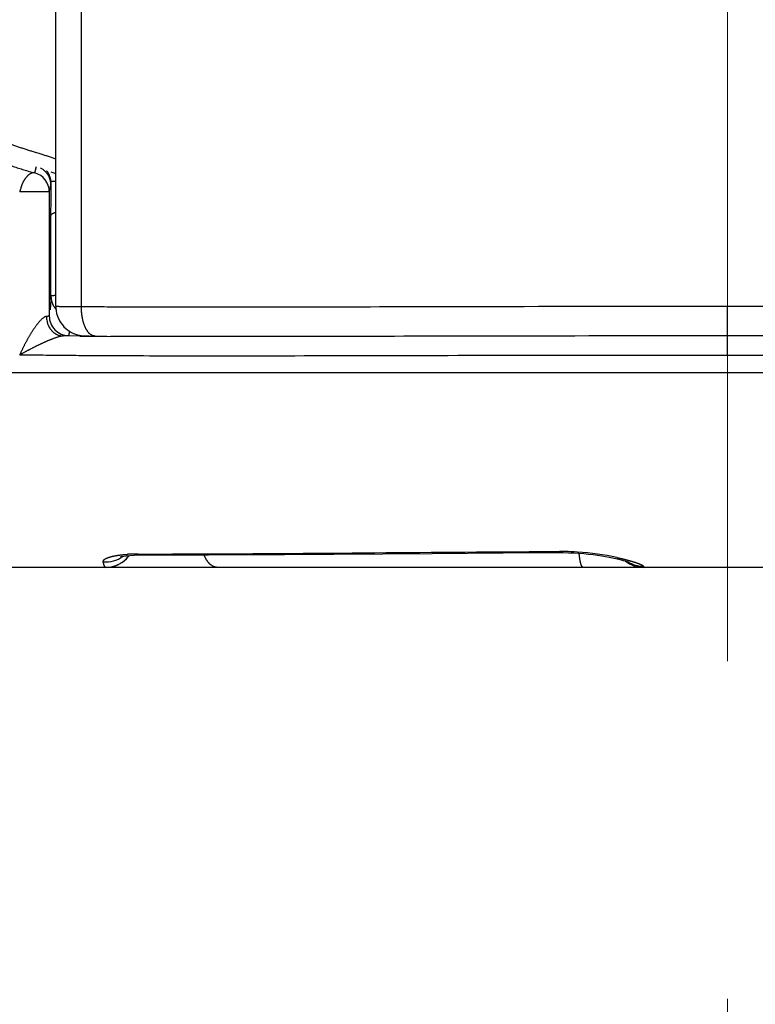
# Model space of a CAD drawing. Header units: millimetres. Extents: x 0 to 1300, y 0 to 891.
# Tile 125 of 141: x 888 to 895, y 460 to 470. Entities that reach past the tile are written whole.
import ezdxf

# ---------------------------------------------------------------- set-up
doc = ezdxf.new("R2010")
doc.units = ezdxf.units.MM
doc.header["$LTSCALE"] = 0.545669
doc.linetypes.add('CENTER', pattern=[50.8, 31.75, -6.35, 6.35, -6.35])
doc.layers.add('NoLayerName_001', color=7, linetype='Continuous')

msp = doc.modelspace()

# ---------------------------------------------------------------- linework, layer by layer
at = {"layer": 'NoLayerName_001', "color": 4, "linetype": 'CENTER', "lineweight": 13}
msp.add_line((895, 675), (895, 450), dxfattribs=at)
at = {"layer": 'NoLayerName_001', "color": 60, "linetype": 'Continuous', "lineweight": 25}
for p, q in [((888.1, 467.2790184), (888.1, 493.35)), ((888.36296296, 467.27566031), (888.36296296, 487.85)), ((887.88453191, 468.65061827), (887.90190248, 468.71779369)), ((888.04883094, 468.66083061), (888.1, 468.64596458)), ((888.04132839, 468.49110758), (888.05, 468.52469253)), ((888.05, 468.52467727), (888.05, 468.50002783)), ((888.0519183, 468.54345792), (888.05229128, 468.56239259)), ((888.03264987, 468.45749584), (887.72877716, 468.45749584)), ((888.03264987, 468.45749584), (888.04132839, 468.49110758)), ((888.03264987, 468.45749584), (888.03264987, 467.1812294)), ((888.05021979, 468.2671629), (888.0504577, 468.32167128)), ((888.05, 468.2125705), (888.05021979, 468.2671629)), ((888.05, 467.3837332), (888.05, 468.2125705)), ((894.99999929, 466.97945331), (895.00000119, 467.27940772)), ((888.34648802, 466.97490833), (888.17371617, 466.9765667)), ((894.99999897, 466.77758605), (894.99999996, 466.97755553)), ((895.0000056, 466.97945332), (895.00000594, 466.97755559)), ((884.09347738, 466.60000005), (905.90652262, 466.59999893)), ((888.94629504, 464.73709709), (888.98371422, 464.7370618)), ((888.95148095, 464.72716051), (888.98385597, 464.72741455)), ((888.98371422, 464.7370618), (889.14366981, 464.73704647)), ((891.96705626, 464.74364995), (892.6948416, 464.74830368)), ((892.6948416, 464.74830368), (893.2857968, 464.75137724)), ((893.28579343, 464.75137464), (893.3116836, 464.75135213)), ((906, 464.6), (884, 464.6)), ((888.76200114, 464.6401961), (888.7846284, 464.65464793))]:
    msp.add_line(p, q, dxfattribs=at)
for points in [[(888.10000062, 467.27901907), (888.10034056, 467.26473913), (888.10311895, 467.23586972), (888.10850605, 467.20807882)], [(888.10850605, 467.20807882), (888.11627835, 467.18152667), (888.12622088, 467.1563418), (888.13812978, 467.13262516), (888.15181385, 467.11045508), (888.16709172, 467.08989612), (888.18381018, 467.07098067), (888.20188452, 467.05368959), (888.22102322, 467.03819427), (888.24101213, 467.02453988), (888.26145148, 467.01284154), (888.28189949, 467.00313803), (888.30219762, 466.99527859), (888.32246527, 466.98904452), (888.34167878, 466.9845195), (888.35932942, 466.98147433), (888.37485504, 466.97960278), (888.38718955, 466.97857558), (888.39873073, 466.97788987), (888.41114088, 466.97734978), (888.42513013, 466.97689487), (888.4415477, 466.97649346), (888.46042872, 466.97614904), (888.50289047, 466.9756691)], [(888.76978117, 464.71062961), (888.76399708, 464.7082668), (888.76621009, 464.70890172), (888.77753903, 464.71167388)], [(888.77753903, 464.71167388), (888.79759568, 464.71547411), (888.82602345, 464.71948578), (888.86180805, 464.72304872), (888.90404151, 464.72569335), (888.95148095, 464.72716051)], [(888.7846284, 464.65464793), (888.80554909, 464.67079088), (888.82475852, 464.688501)], [(888.82475852, 464.688501), (888.84206983, 464.70747486), (888.85338312, 464.72220988)], [(888.98382533, 464.7274136), (889.66951548, 464.72845704), (890.4499662, 464.73270063), (891.96705626, 464.74364995)], [(893.3116836, 464.75135213), (893.36616701, 464.75039918), (893.41994268, 464.74828965)], [(893.41994268, 464.74828965), (893.47257174, 464.74514031), (893.52367225, 464.74106708), (893.57292904, 464.73619688), (893.62007867, 464.73068491), (893.66491826, 464.72466752), (893.70726318, 464.71827094), (893.74703492, 464.71161875), (893.78421192, 464.70482158), (893.81872522, 464.69798681), (893.85056135, 464.69120315), (893.87958919, 464.68458115), (893.90574105, 464.67821172), (893.92881113, 464.67221423), (893.94871117, 464.66667712), (893.96514324, 464.66177118), (893.97816455, 464.657592), (893.98697063, 464.65453469), (893.9905667, 464.65318577)], [(888.61199106, 464.59999919), (888.62653267, 464.60035179), (888.65614929, 464.60326675), (888.68467062, 464.60893585), (888.71191373, 464.61712859), (888.73773027, 464.62762055), (888.76200114, 464.6401961)]]:
    msp.add_lwpolyline(points, dxfattribs=at)
for centre, radius, start, end in [((887.83271059, 468.45751139), 0.19993928, 359.99554441, 74.97827431), ((887.84864979, 468.5221183), 0.20281991, 53.393439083, 62.457451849), ((887.84805298, 468.52422964), 0.20194851, 12.495590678, 24.864341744), ((887.84977413, 468.52442459), 0.20022603, 0.072305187, 12.547687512), ((887.78754679, 468.53044334), 0.26240432, 6.868311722, 8.861051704), ((877.83327032, 468.90507364), 10.22476501, 357.894154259, 358.079383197), ((888.16699176, 465.43427806), 3.12981151, 91.239170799, 92.100197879), ((882.31869999, 467.63467343), 5.73679099, 357.150845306, 357.49295291), ((888.23680496, 467.17914383), 0.23372803, 180.644725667, 193.372602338), ((888.23269268, 467.18134121), 0.20003851, 180.032024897, 270.051126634), ((889.29370153, 577.60342738), 110.63257405, 269.5094392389, 269.6732813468), ((888.61370433, 464.95877059), 0.3021465, 264.934816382, 305.34696246), ((888.61199165, 464.89999938), 0.3, 270.000000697, 323.505232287), ((888.9339101, 463.11202635), 1.62493316, 91.534813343, 93.310938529), ((888.94336271, 462.79813351), 1.93896684, 89.913346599, 91.56559835), ((893.28486708, 462.23447703), 2.52856655, 88.954874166, 90.27597602), ((893.28182858, 462.0878461), 2.67522854, 86.209863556, 88.947089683), ((893.27105684, 461.93122464), 2.83221951, 77.924203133, 86.201869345), ((894.13713054, 464.9), 0.3, 231.690397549, 269.999999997), ((894.13672469, 464.91086245), 0.30015037, 237.21499757, 269.725088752)]:
    msp.add_arc(centre, radius, start, end, dxfattribs=at)
for points, knots in [([(886.32767913, 469.43050376), (886.34250029, 469.41783042), (886.371951, 469.39224798), (886.41730957, 469.35526136), (886.46333077, 469.31908341), (886.5101031, 469.28385384), (886.55755044, 469.24952125), (886.60564075, 469.2160854), (886.65433054, 469.18353261), (886.70358099, 469.1518498), (886.75336209, 469.12102807), (886.8036518, 469.09106187), (886.85442908, 469.061943), (886.9056732, 469.03366357), (886.95736341, 469.00621566), (887.00947887, 468.97959121), (887.06199945, 468.95378244), (887.11490566, 468.92877909), (887.16817376, 468.90455722), (887.22178207, 468.88109327), (887.27570896, 468.85836326), (887.32993286, 468.83634332), (887.38443215, 468.81500949), (887.43918543, 468.79433813), (887.49417205, 468.77430373), (887.5493764, 468.75488821), (887.60478613, 468.73607662), (887.66038987, 468.71785466), (887.71617426, 468.70020093), (887.77213373, 468.6831215), (887.82823361, 468.66651971), (887.86577851, 468.65596077), (887.88453184, 468.65061798)], [0, 0, 0, 0, 0.0585023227, 0.1170217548, 0.1755586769, 0.2341113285, 0.2926759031, 0.3512466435, 0.4098159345, 0.4683748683, 0.5269211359, 0.585458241, 0.6439890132, 0.702515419, 0.7610385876, 0.819558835, 0.8780756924, 0.9365894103, 0.9951031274, 1.0536192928, 1.1121390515, 1.1706622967, 1.2291877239, 1.287712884, 1.3462345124, 1.4047519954, 1.463266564, 1.5217788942, 1.5802890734, 1.6387966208, 1.6973005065, 1.7557991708, 1.7557991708, 1.7557991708, 1.7557991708]), ([(888.1, 468.78902783), (888.0942724, 468.79237192), (888.08317103, 468.8000202), (888.06382542, 468.8059996), (888.04482535, 468.8127328), (888.02558668, 468.81892079), (888.00635383, 468.82506699), (887.95495477, 468.84115226), (887.89703996, 468.85894599), (887.83924614, 468.87713107), (887.81358308, 468.88528605), (887.79434909, 468.89144391), (887.7751292, 468.8976454), (887.75592441, 468.90389342), (887.73673567, 468.91019062), (887.71756401, 468.91653972), (887.69841017, 468.92294255), (887.67927493, 468.92940092), (887.66015909, 468.93591662), (887.64106343, 468.94249145), (887.62198876, 468.94912722), (887.60293591, 468.95582559), (887.58390562, 468.96258789), (887.5648987, 468.96941551), (887.54591597, 468.97630979), (887.52695821, 468.98327212), (887.50802624, 468.99030386), (887.48912082, 468.99740638), (887.47024266, 469.00458104), (887.45139247, 469.01182919), (887.43257093, 469.01915219), (887.41377873, 469.02655139), (887.39501656, 469.03402816), (887.37628515, 469.04158382), (887.35758537, 469.04921972), (887.33891829, 469.0569372), (887.3202852, 469.06473789), (887.30168685, 469.07262215), (887.2831261, 469.0805951), (887.26459792, 469.08864403), (887.25228379, 469.09409659), (887.24612197, 469.09681204)], [0, 0, 0, 0, 0.019897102, 0.04008257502, 0.06029061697, 0.08048097, 0.10067514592, 0.12087290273, 0.24204658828, 0.28243805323, 0.30263377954, 0.32282943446, 0.34302502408, 0.36322057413, 0.38341613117, 0.4036117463, 0.42380741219, 0.44400311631, 0.46419886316, 0.48439467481, 0.50459059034, 0.52478660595, 0.54498264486, 0.56517863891, 0.58537453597, 0.60557030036, 0.6257659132, 0.64596139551, 0.66615685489, 0.68635242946, 0.70654827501, 0.72674456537, 0.74694149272, 0.76713926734, 0.78733798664, 0.80753747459, 0.82773753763, 0.84793800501, 0.86813872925, 0.88833958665, 0.90854047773, 0.90854047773, 0.90854047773, 0.90854047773]), ([(887.88453191, 468.65061827), (887.88257127, 468.65097568), (887.87866454, 468.65184932), (887.87265611, 468.6522149), (887.86664523, 468.65203227), (887.8606915, 468.65119928), (887.85486814, 468.64975999), (887.84920322, 468.6477987), (887.84370906, 468.64539662), (887.83839158, 468.64263302), (887.83324882, 468.63957192), (887.82828131, 468.63624663), (887.82347945, 468.63269016), (887.81883345, 468.62893331), (887.81433086, 468.62500774), (887.80996341, 468.6209349), (887.80572929, 468.61672526), (887.80162385, 468.61239023), (887.79764281, 468.60794062), (887.7937818, 468.60338722), (887.79003551, 468.59874026), (887.78640344, 468.5940046), (887.78288505, 468.58918411), (887.77947948, 468.58428254), (887.77618591, 468.57930366), (887.77300365, 468.57425119), (887.76993164, 468.56912936), (887.7669721, 468.56394092), (887.76412866, 468.55868837), (887.76140475, 468.55337451), (887.75880389, 468.54800213), (887.75632956, 468.54257399), (887.75398524, 468.53709259), (887.75177367, 468.53155973), (887.74968127, 468.52598234), (887.74769415, 468.5203658), (887.7457984, 468.51471535), (887.74397973, 468.50903627), (887.74222528, 468.50333348), (887.7405169, 468.49761339), (887.73941, 468.49378954), (887.73885239, 468.49187838)], [0, 0, 0, 0, 0.00597885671, 0.01198491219, 0.01799896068, 0.02399910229, 0.02998156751, 0.03596723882, 0.04196188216, 0.0479547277, 0.05393412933, 0.05990741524, 0.06588042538, 0.07185454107, 0.07782735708, 0.08379749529, 0.08976682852, 0.09573646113, 0.10170652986, 0.10767627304, 0.11364451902, 0.11961173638, 0.12557887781, 0.13154669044, 0.13751572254, 0.14348633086, 0.14945860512, 0.15543170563, 0.16140439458, 0.16737554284, 0.17334414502, 0.17930932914, 0.18527036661, 0.19122744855, 0.19718322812, 0.20314009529, 0.20909959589, 0.21506254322, 0.22102913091, 0.22699904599, 0.23297158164, 0.23297158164, 0.23297158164, 0.23297158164]), ([(887.96959471, 468.68493183), (887.97131791, 468.68360393), (887.97480397, 468.68098652), (887.97983794, 468.67679587), (887.98476037, 468.67244758), (887.98954284, 468.6679214), (887.99418452, 468.66323327), (887.99867714, 468.65838936), (888.00301441, 468.6533985), (888.00718954, 468.64826878), (888.01119582, 468.64300849), (888.01502669, 468.63762594), (888.01867484, 468.63212907), (888.02213588, 468.62652726), (888.02539442, 468.62082458), (888.02847605, 468.61504474), (888.03033152, 468.61110001), (888.03128205, 468.60914317)], [0, 0, 0, 0, 0.006526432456, 0.013075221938, 0.019643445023, 0.026227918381, 0.032825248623, 0.039431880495, 0.046044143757, 0.052658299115, 0.059270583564, 0.065877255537, 0.072474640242, 0.07905917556, 0.085627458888, 0.092176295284, 0.098702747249, 0.098702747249, 0.098702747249, 0.098702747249]), ([(888.00544408, 468.67349439), (888.00651287, 468.67197788), (888.00867918, 468.66896438), (888.01175782, 468.66432468), (888.0147334, 468.65961685), (888.01758677, 468.65483063), (888.02032203, 468.64997228), (888.022937, 468.6450437), (888.02543116, 468.64004824), (888.02780452, 468.63498979), (888.03005704, 468.62987244), (888.03218864, 468.62470028), (888.03419926, 468.61947745), (888.03608882, 468.61420805), (888.03785726, 468.60889619), (888.03950449, 468.60354599), (888.04103052, 468.59816158), (888.04243493, 468.592747), (888.043719, 468.5873066), (888.04487757, 468.58184365), (888.04592959, 468.57636537), (888.04651307, 468.57269507), (888.04681926, 468.57086378)], [0, 0, 0, 0, 0.00556589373, 0.01113277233, 0.01670148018, 0.02227279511, 0.02784743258, 0.03342605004, 0.03900906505, 0.04459623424, 0.05018707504, 0.05578098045, 0.06137722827, 0.06697499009, 0.07257334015, 0.07817126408, 0.08376766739, 0.08936138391, 0.09495118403, 0.10053578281, 0.10611384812, 0.11168400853, 0.11168400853, 0.11168400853, 0.11168400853]), ([(888.0504577, 468.32167128), (888.0506934, 468.36972576), (888.0508833, 468.4288703), (888.05137438, 468.49540624), (888.05162596, 468.52128073), (888.0518255, 468.53606547), (888.0519183, 468.54345792)], [0, 0, 0, 0, 0.14416518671, 0.17743399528, 0.19961309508, 0.2217921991, 0.2217921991, 0.2217921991, 0.2217921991]), ([(887.73885239, 468.49187838), (887.73720381, 468.48613611), (887.73502247, 468.47847568), (887.73224105, 468.46891757), (887.73054371, 468.46319504), (887.72936166, 468.45939647), (887.72877716, 468.45749584)], [0, 0, 0, 0, 0.017922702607, 0.023894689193, 0.029863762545, 0.035829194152, 0.035829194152, 0.035829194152, 0.035829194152]), ([(888.05, 468.2126011), (888.05009006, 468.21342945), (888.05016817, 468.21509996), (888.05089763, 468.21751673), (888.05192623, 468.21983455), (888.05327108, 468.22204493), (888.05486386, 468.22414642), (888.05666168, 468.22613482), (888.05861552, 468.22800562), (888.06067831, 468.22975348), (888.06280471, 468.23137472), (888.06496255, 468.23287298), (888.06714039, 468.23425232), (888.06933719, 468.23552631), (888.07155435, 468.23671), (888.07379329, 468.2378185), (888.07605545, 468.23886692), (888.07834184, 468.23987014), (888.08065103, 468.24084206), (888.08298339, 468.24178406), (888.08533663, 468.24269629), (888.08770799, 468.24357871), (888.09009471, 468.24443118), (888.09249392, 468.24525398), (888.0949032, 468.24604585), (888.09731845, 468.24681121), (888.09893611, 468.24729322), (888.09974311, 468.24753748)], [0, 0, 0, 0, 0.002499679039, 0.004991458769, 0.007516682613, 0.010096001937, 0.012732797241, 0.015417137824, 0.018129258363, 0.020842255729, 0.023524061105, 0.026148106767, 0.028720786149, 0.031255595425, 0.033764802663, 0.036259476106, 0.038749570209, 0.041244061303, 0.043749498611, 0.046265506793, 0.04879000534, 0.05132086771, 0.053855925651, 0.056392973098, 0.058929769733, 0.061464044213, 0.063993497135, 0.063993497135, 0.063993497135, 0.063993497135]), ([(888.0483995, 467.34951683), (888.04822188, 467.34604609), (888.04787276, 467.33910429), (888.04731229, 467.3286934), (888.04672765, 467.31828356), (888.04621599, 467.30960985), (888.04578897, 467.30267174), (888.04545873, 467.2974687), (888.0451176, 467.29226637), (888.04476459, 467.28706487), (888.04439872, 467.28186431), (888.04401903, 467.27666482), (888.04362456, 467.27146651), (888.04321426, 467.26626952), (888.04278741, 467.26107394), (888.04234217, 467.25587998), (888.04188077, 467.25068744), (888.04155378, 467.24722755), (888.04139271, 467.24549737)], [0, 0, 0, 0, 0.01042584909, 0.02085170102, 0.03127785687, 0.04170454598, 0.04691803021, 0.05213154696, 0.05734505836, 0.0625585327, 0.06777194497, 0.0729852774, 0.07819852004, 0.08341167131, 0.08862473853, 0.09383773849, 0.09905069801, 0.10426365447, 0.10426365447, 0.10426365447, 0.10426365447]), ([(888.05182895, 467.38551628), (888.05156363, 467.38536857), (888.05103279, 467.3850958), (888.05026611, 467.3845698), (888.05011274, 467.38398472), (888.05, 467.3837332)], [0, 0, 0, 0, 0.0009109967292, 0.0018194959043, 0.0026463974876, 0.0026463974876, 0.0026463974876, 0.0026463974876]), ([(888.05, 467.3837332), (888.05001051, 467.3826103), (888.05001694, 467.38036328), (888.05011434, 467.37699265), (888.05026363, 467.37362151), (888.05047386, 467.37025134), (888.05074202, 467.36688353), (888.05106833, 467.36351953), (888.05145215, 467.36016075), (888.05189306, 467.35680861), (888.05239062, 467.35346454), (888.05294431, 467.35012994), (888.05355385, 467.34680629), (888.05421815, 467.34349485), (888.05493907, 467.34019763), (888.05570754, 467.33691385), (888.05627295, 467.33473886), (888.05654886, 467.33365025)], [0, 0, 0, 0, 0.003368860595, 0.00674071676, 0.010115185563, 0.013491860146, 0.016870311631, 0.020250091, 0.023630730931, 0.027011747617, 0.030392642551, 0.033772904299, 0.037152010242, 0.040529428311, 0.043904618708, 0.047277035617, 0.050646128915, 0.050646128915, 0.050646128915, 0.050646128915]), ([(888.09966429, 467.39230646), (888.09837544, 467.39221393), (888.09644171, 467.39207755), (888.09386382, 467.39188594), (888.09193007, 467.39173833), (888.08999652, 467.39158554), (888.08806339, 467.39142687), (888.08613089, 467.39126147), (888.08419925, 467.39108854), (888.08226869, 467.39090726), (888.08033943, 467.3907168), (888.07841169, 467.39051636), (888.0764857, 467.3903051), (888.07456167, 467.39008223), (888.07263982, 467.38984691), (888.07072038, 467.38959835), (888.06880357, 467.38933564), (888.06688938, 467.38905826), (888.06497767, 467.38876372), (888.06306833, 467.38844726), (888.06116084, 467.38810502), (888.05925527, 467.3877312), (888.05735135, 467.38732731), (888.05546085, 467.38686935), (888.05359287, 467.38632153), (888.05242223, 467.38576874), (888.05182895, 467.38551628)], [0, 0, 0, 0, 0.003876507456, 0.005815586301, 0.007755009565, 0.009694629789, 0.011634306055, 0.013573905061, 0.015513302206, 0.017452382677, 0.019391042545, 0.021329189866, 0.023266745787, 0.025203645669, 0.027139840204, 0.029075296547, 0.031009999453, 0.032943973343, 0.034877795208, 0.036812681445, 0.038750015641, 0.04069134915, 0.04263838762, 0.044587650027, 0.046528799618, 0.048463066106, 0.048463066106, 0.048463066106, 0.048463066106]), ([(888.05654886, 467.33365025), (888.05711236, 467.33163689), (888.05819355, 467.32758985), (888.06010435, 467.32159357), (888.06218653, 467.31563748), (888.06446727, 467.30973864), (888.06693399, 467.30390319), (888.06958483, 467.29814022), (888.07241506, 467.29245802), (888.07542069, 467.28686508), (888.07859758, 467.2813699), (888.08194149, 467.27598082), (888.08544878, 467.27070674), (888.0891135, 467.26555453), (888.09293828, 467.26053858), (888.09689398, 467.25564535), (888.09968221, 467.25251999), (888.10105488, 467.25094326)], [0, 0, 0, 0, 0.006272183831, 0.012564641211, 0.018874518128, 0.025198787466, 0.031534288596, 0.03787776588, 0.044225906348, 0.050575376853, 0.056922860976, 0.063265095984, 0.069598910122, 0.075921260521, 0.08222927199, 0.088520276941, 0.094791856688, 0.094791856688, 0.094791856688, 0.094791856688]), ([(888.36296296, 467.27566031), (888.34272963, 467.27573887), (888.3063095, 467.27585435), (888.25909849, 467.27612497), (888.22402853, 467.27638103), (888.19840105, 467.27661618), (888.17816756, 467.27683922), (888.16332815, 467.27702592), (888.1525362, 467.27718405), (888.144447, 467.27731788), (888.13500372, 467.27750135), (888.12690833, 467.27767158), (888.11882956, 467.27785429), (888.11341647, 467.27815392), (888.10804465, 467.27815775), (888.10399753, 467.27849897), (888.10135647, 467.27885368), (888.1, 467.2790184)], [0, 0, 0, 0, 0.06070044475, 0.10926088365, 0.14163522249, 0.16591311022, 0.18614649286, 0.20233936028, 0.21043482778, 0.21852581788, 0.22661026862, 0.23876990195, 0.24281772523, 0.25085198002, 0.25502986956, 0.25892510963, 0.26302441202, 0.26302441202, 0.26302441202, 0.26302441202]), ([(888.36310563, 467.2578344), (888.36306116, 467.26080555), (888.36293071, 467.26674685), (888.36296625, 467.27268949), (888.36296327, 467.27566031)], [0, 0, 0, 0, 0.008914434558, 0.017826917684, 0.017826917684, 0.017826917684, 0.017826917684]), ([(894.99999928, 467.27940772), (894.20355388, 467.27855549), (892.4336739, 467.27792153), (890.4868114, 467.27106466), (889.15940052, 467.27185216), (888.71693054, 467.27322899), (888.45145504, 467.27509585), (888.36296296, 467.27566031)], [0, 0, 0, 0, 2.3893375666, 5.3096390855, 5.8406055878, 6.3715696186, 6.637051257, 6.637051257, 6.637051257, 6.637051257]), ([(888.50289049, 466.97567093), (888.49992348, 466.97590072), (888.49394123, 466.97607748), (888.48515701, 466.97805333), (888.47663727, 466.98090108), (888.46850821, 466.9847229), (888.46082429, 466.98933455), (888.45359189, 466.99461574), (888.44680065, 467.00044222), (888.44043351, 467.00671837), (888.43447475, 467.01337701), (888.42889588, 467.02035649), (888.42366643, 467.02759838), (888.41875467, 467.03505392), (888.4141462, 467.04269604), (888.40982089, 467.05050075), (888.40575904, 467.0584455), (888.40193893, 467.06650801), (888.39834356, 467.07467189), (888.39496783, 467.08292914), (888.39180373, 467.0912723), (888.38884373, 467.09969432), (888.38608019, 467.10818809), (888.38350549, 467.11674653), (888.38111201, 467.12536253), (888.37889212, 467.13402901), (888.37683823, 467.14273887), (888.37494269, 467.15148503), (888.37319795, 467.16026058), (888.37159586, 467.1690596), (888.37013471, 467.17787878), (888.36881316, 467.18671595), (888.36762967, 467.19556923), (888.36658278, 467.2044367), (888.36567085, 467.21331646), (888.36489278, 467.22220663), (888.36424561, 467.23110528), (888.3637332, 467.24001064), (888.36333407, 467.24892028), (888.36319211, 467.25486357), (888.36310563, 467.2578344)], [0, 0, 0, 0, 0.00892767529, 0.01789989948, 0.02688634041, 0.03584303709, 0.04478569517, 0.05373316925, 0.06267669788, 0.0716063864, 0.08053502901, 0.08946776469, 0.09839968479, 0.10732375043, 0.11624443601, 0.12516551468, 0.1340876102, 0.14300855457, 0.15192707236, 0.16084588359, 0.16976739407, 0.17869326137, 0.1876244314, 0.19656117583, 0.20550313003, 0.21444933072, 0.2233982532, 0.23234784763, 0.24129557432, 0.25023893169, 0.2591777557, 0.26811265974, 0.27704417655, 0.28597275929, 0.29489878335, 0.3038225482, 0.31274427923, 0.32166412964, 0.33058218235, 0.33949845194, 0.33949845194, 0.33949845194, 0.33949845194]), ([(901.63703704, 467.27566031), (901.54854494, 467.2750961), (901.28306938, 467.27323227), (900.84059928, 467.27183765), (898.71674237, 467.27085471), (896.76987736, 467.27682137), (894.99999928, 467.27940772)], [0, 0, 0, 0, 0.2654816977, 0.796445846, 1.3274124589, 6.6370523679, 6.6370523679, 6.6370523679, 6.6370523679]), ([(887.97447475, 467.16415703), (887.97098492, 467.16153544), (887.96384981, 467.15647734), (887.95403527, 467.14774328), (887.94463734, 467.13855958), (887.93565111, 467.12896388), (887.92694134, 467.11913846), (887.91850105, 467.10910506), (887.91029471, 467.09889501), (887.90229028, 467.08853139), (887.89445203, 467.07804105), (887.88676769, 467.06743384), (887.87923075, 467.05671683), (887.87183355, 467.04589825), (887.86456878, 467.03498606), (887.85742902, 467.02398828), (887.85040691, 467.01291295), (887.84349504, 467.00176808), (887.8366861, 466.99056153), (887.82997177, 466.97930088), (887.82334986, 466.96798885), (887.81681879, 466.95662685), (887.81037658, 466.94521625), (887.80402135, 466.93375835), (887.79775117, 466.92225448), (887.79156411, 466.91070597), (887.78545826, 466.89911414), (887.77943176, 466.88748031), (887.77348256, 466.87580603), (887.76761116, 466.86409175), (887.76181848, 466.85233787), (887.7561053, 466.84054495), (887.75047274, 466.82871336), (887.74492072, 466.81684404), (887.73945364, 466.80493592), (887.73405913, 466.79299534), (887.73054459, 466.78499881), (887.72877716, 466.78100522)], [0, 0, 0, 0, 0.01309446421, 0.02621073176, 0.03935791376, 0.05251125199, 0.06563863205, 0.07874514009, 0.0918409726, 0.10493355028, 0.11802770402, 0.13112523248, 0.14422668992, 0.15733217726, 0.17044137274, 0.1835535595, 0.19666765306, 0.20978222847, 0.22289554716, 0.23600588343, 0.24911322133, 0.26221822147, 0.27532149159, 0.28842358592, 0.30152500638, 0.31462620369, 0.32772757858, 0.34082948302, 0.35393216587, 0.36703550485, 0.38013925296, 0.393243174, 0.40634704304, 0.41945064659, 0.43255378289, 0.44565626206, 0.45875790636, 0.45875790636, 0.45875790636, 0.45875790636]), ([(888.00300149, 467.17651388), (888.00248232, 467.17646187), (888.00144096, 467.17637896), (887.99989296, 467.17612739), (887.99835598, 467.17581321), (887.99683323, 467.1754323), (887.99532503, 467.17499933), (887.99383234, 467.17451766), (887.99235542, 467.17399004), (887.990894, 467.17341913), (887.98944783, 467.1728076), (887.98801666, 467.17215811), (887.98660024, 467.17147332), (887.98519831, 467.17075589), (887.98381063, 467.17000847), (887.98243695, 467.16923372), (887.98107701, 467.16843431), (887.97973058, 467.16761284), (887.97839733, 467.16677212), (887.97707736, 467.16591427), (887.97576909, 467.1650439), (887.97490656, 467.16445133), (887.97447475, 467.16415703)], [0, 0, 0, 0, 0.001565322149, 0.003132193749, 0.004701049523, 0.006270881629, 0.007839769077, 0.009407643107, 0.010975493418, 0.012544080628, 0.014113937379, 0.015685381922, 0.017258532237, 0.018833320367, 0.020409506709, 0.021986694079, 0.023564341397, 0.025141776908, 0.026718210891, 0.028292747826, 0.029864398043, 0.031432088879, 0.031432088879, 0.031432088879, 0.031432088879]), ([(888.03264987, 467.1812294), (888.03247214, 467.18098049), (888.03217039, 467.1802968), (888.03100108, 467.18009698), (888.02992699, 467.17981581), (888.02885145, 467.17957339), (888.027856, 467.17935005), (888.02690474, 467.17914941), (888.02597731, 467.17896624), (888.02505055, 467.17879766), (888.02410934, 467.17864122), (888.02314749, 467.17849434), (888.02216652, 467.17835591), (888.02116979, 467.17822513), (888.02016069, 467.17810122), (888.0191426, 467.17798338), (888.0181189, 467.17787082), (888.01709297, 467.17776274), (888.01606813, 467.17765837), (888.01504693, 467.17755671), (888.01403053, 467.17745749), (888.01301874, 467.17736076), (888.01201089, 467.17726644), (888.01100626, 467.17717445), (888.01000415, 467.17708472), (888.00900384, 467.17699717), (888.00800465, 467.17691173), (888.00700585, 467.17682832), (888.00600674, 467.17674685), (888.00500662, 467.17666733), (888.00400479, 467.17658938), (888.00333617, 467.17653922), (888.00300149, 467.17651388)], [0, 0, 0, 0, 0.000917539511, 0.002064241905, 0.003247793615, 0.004335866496, 0.005349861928, 0.00631362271, 0.007251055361, 0.008186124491, 0.009139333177, 0.01011333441, 0.011105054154, 0.012111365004, 0.013129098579, 0.01415505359, 0.015186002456, 0.016218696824, 0.017249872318, 0.018276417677, 0.019297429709, 0.020313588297, 0.021325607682, 0.022334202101, 0.023340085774, 0.024343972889, 0.025346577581, 0.026348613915, 0.027350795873, 0.028353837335, 0.029358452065, 0.030365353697, 0.030365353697, 0.030365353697, 0.030365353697]), ([(888.0094141, 467.12508658), (888.01020856, 467.12202998), (888.01170664, 467.11587298), (888.01453523, 467.10677187), (888.0177141, 467.09774436), (888.02130069, 467.0888348), (888.02527248, 467.0800674), (888.02962856, 467.0714718), (888.0343622, 467.0630762), (888.03946826, 467.05490919), (888.04494122, 467.04699927), (888.05077568, 467.039375), (888.05696624, 467.03206494), (888.06350751, 467.02509769), (888.07039405, 467.01850198), (888.07761946, 467.01230748), (888.08516702, 467.0065339), (888.0930199, 467.00120098), (888.10116115, 466.99632863), (888.10957382, 466.99193676), (888.11824013, 466.9880458), (888.12713605, 466.98467788), (888.13622718, 466.98185372), (888.14547244, 466.97958758), (888.15483011, 466.9779296), (888.16425404, 466.97679994), (888.17056969, 466.97666816), (888.17371818, 466.97652502)], [0, 0, 0, 0, 0.00947446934, 0.01900389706, 0.02857665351, 0.03818133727, 0.04780699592, 0.0574433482, 0.06708101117, 0.07671173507, 0.08632864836, 0.09592651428, 0.10550199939, 0.11505395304, 0.12458369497, 0.13409482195, 0.14359105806, 0.15307666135, 0.16255702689, 0.17203889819, 0.18153057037, 0.19103933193, 0.20055758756, 0.21007297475, 0.21957502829, 0.22905590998, 0.23851115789, 0.23851115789, 0.23851115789, 0.23851115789]), ([(888.23747186, 467.02691514), (888.23742334, 467.02615212), (888.23732782, 467.024626), (888.23717537, 467.02233741), (888.23701689, 467.02004923), (888.23685099, 467.01776151), (888.23667749, 467.01547427), (888.23649589, 467.01318752), (888.23630578, 467.0109013), (888.23610674, 467.00861569), (888.23589837, 467.00633082), (888.23568025, 467.0040468), (888.23545198, 467.00176375), (888.23521316, 466.99948181), (888.23496337, 466.99720109), (888.2347022, 466.99492172), (888.23442927, 466.99264382), (888.23414411, 466.99036751), (888.23384648, 466.9880929), (888.23353538, 466.9858202), (888.23321262, 466.98354919), (888.23298387, 466.98203721), (888.2328712, 466.98128099)], [0, 0, 0, 0, 0.002293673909, 0.004587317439, 0.00688096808, 0.009174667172, 0.011468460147, 0.013762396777, 0.016056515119, 0.018350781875, 0.020645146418, 0.022939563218, 0.025233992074, 0.027528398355, 0.029822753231, 0.032117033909, 0.034411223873, 0.03670531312, 0.038999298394, 0.041293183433, 0.043586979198, 0.045880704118, 0.045880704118, 0.045880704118, 0.045880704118]), ([(888.17371818, 466.97652502), (888.17012106, 466.97618282), (888.16288292, 466.97575622), (888.15222925, 466.97356154), (888.14165448, 466.97112105), (888.13117558, 466.96831067), (888.12077461, 466.96525534), (888.11043505, 466.96199335), (888.10015176, 466.958548), (888.08991915, 466.95494407), (888.07973205, 466.95120618), (888.06958541, 466.94735832), (888.05947239, 466.9434268), (888.04938997, 466.93942385), (888.03933801, 466.93535089), (888.02931486, 466.93121145), (888.0193191, 466.92700842), (888.00934926, 466.92274483), (887.99940392, 466.91842379), (887.98948194, 466.91404816), (887.97958245, 466.90962064), (887.96970459, 466.90514398), (887.95984754, 466.90062097), (887.95001048, 466.8960543), (887.94019242, 466.89144693), (887.93039296, 466.88680031), (887.92061213, 466.88211479), (887.91084979, 466.87739097), (887.90110584, 466.87262937), (887.89138017, 466.86783054), (887.88167267, 466.86299502), (887.87198323, 466.85812333), (887.86231174, 466.85321603), (887.85265809, 466.84827364), (887.84302218, 466.8432967), (887.83340389, 466.83828578), (887.82380315, 466.83324132), (887.81421984, 466.82816382), (887.80465483, 466.82305204), (887.79510538, 466.81791128), (887.78875651, 466.81445199), (887.7855799, 466.81272637)], [0, 0, 0, 0, 0.01084010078, 0.02170985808, 0.03256783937, 0.04340957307, 0.05424770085, 0.06508832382, 0.07593297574, 0.08678168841, 0.09763334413, 0.10848585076, 0.11933644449, 0.13018409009, 0.14102953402, 0.15187351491, 0.16271670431, 0.17355970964, 0.18440306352, 0.19524699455, 0.20609146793, 0.2169363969, 0.22778165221, 0.2386270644, 0.24947243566, 0.26031769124, 0.27116286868, 0.2820080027, 0.29285312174, 0.30369824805, 0.31454339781, 0.32538858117, 0.33623380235, 0.34707905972, 0.35792434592, 0.36876964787, 0.37961494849, 0.39046023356, 0.40130548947, 0.41215070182, 0.42299585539, 0.42299585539, 0.42299585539, 0.42299585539]), ([(888.23287119, 466.98129014), (888.23242086, 466.98105879), (888.23155966, 466.9804858), (888.23006877, 466.98029183), (888.2286503, 466.97998176), (888.22721036, 466.97978025), (888.22572837, 466.97959848), (888.22422502, 466.97944123), (888.22272579, 466.97929142), (888.22123885, 466.9791508), (888.21976141, 466.97901826), (888.21828822, 466.9788929), (888.21681506, 466.97877376), (888.21533957, 466.97866018), (888.21386115, 466.97855175), (888.21238013, 466.97844814), (888.21089684, 466.978349), (888.20941159, 466.97825401), (888.20792474, 466.97816283), (888.20643661, 466.97807511), (888.20445093, 466.97796231), (888.20196807, 466.97782834), (888.19898902, 466.97767605), (888.1960116, 466.97752951), (888.19254094, 466.97736506), (888.18857691, 466.97718594), (888.18411882, 466.97699534), (888.1796611, 466.97681494), (888.17619356, 466.97668138), (888.17421173, 466.97660805), (888.17371614, 466.97658962)], [0, 0, 0, 0, 0.001518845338, 0.003040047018, 0.004434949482, 0.00588930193, 0.00739480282, 0.008915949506, 0.010423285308, 0.011915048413, 0.013396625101, 0.014873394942, 0.016350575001, 0.017830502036, 0.01931297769, 0.020797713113, 0.022284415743, 0.023772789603, 0.025262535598, 0.026753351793, 0.028244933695, 0.031229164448, 0.034212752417, 0.037193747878, 0.040172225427, 0.044636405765, 0.049097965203, 0.053558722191, 0.058020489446, 0.059508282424, 0.059508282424, 0.059508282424, 0.059508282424]), ([(895, 466.97755559), (894.23954051, 466.97676822), (892.46513316, 466.97613606), (890.52174248, 466.96928462), (889.16981111, 466.97024356), (888.8318326, 466.97197337), (888.66284303, 466.97265201)], [0, 0, 0, 0, 2.2813796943, 5.3232201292, 5.830194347, 6.3371671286, 6.3371671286, 6.3371671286, 6.3371671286]), ([(901.32553795, 466.97258165), (901.15685818, 466.97191745), (900.81949921, 466.97022572), (900.06043145, 466.96968942), (898.20493973, 466.97282735), (896.43379017, 466.97747153), (895.08434061, 466.97754428), (895, 466.97755559)], [0, 0, 0, 0, 0.5060432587, 1.0120879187, 2.2771994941, 6.0725261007, 6.3255479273, 6.3255479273, 6.3255479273, 6.3255479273]), ([(887.7855799, 466.81272637), (887.78240929, 466.81098982), (887.77606369, 466.80752473), (887.76657169, 466.80227913), (887.75709544, 466.79700539), (887.74763864, 466.79169712), (887.73819773, 466.78636089), (887.73192173, 466.78277199), (887.72878151, 466.78098148)], [0, 0, 0, 0, 0.010845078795, 0.021690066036, 0.032534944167, 0.043379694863, 0.05422429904, 0.065068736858, 0.065068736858, 0.065068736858, 0.065068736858]), ([(894.9999998, 466.77758605), (894.27287378, 466.776894), (892.49545442, 466.77641313), (890.55645573, 466.76943083), (889.18299052, 466.77026732), (888.77902661, 466.77139172), (888.4558603, 466.77318823), (888.21349143, 466.7751006), (887.97112787, 466.77754668), (887.80956147, 466.77989905), (887.72877716, 466.78098503)], [0, 0, 0, 0, 2.1813790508, 5.3322567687, 5.8170144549, 6.3017735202, 6.5441513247, 6.7865274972, 7.0289024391, 7.2712772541, 7.2712772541, 7.2712772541, 7.2712772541]), ([(902.27122284, 466.78099199), (902.19043851, 466.77990673), (902.02887208, 466.77755614), (901.78650849, 466.77511067), (901.54413961, 466.77319819), (901.22097331, 466.77139969), (900.81700939, 466.77027697), (900.08987822, 466.76980064), (898.23166663, 466.77285156), (896.45425192, 466.77752831), (895.08079161, 466.77757702), (894.9999998, 466.77758605)], [0, 0, 0, 0, 0.242374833, 0.4847497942, 0.7271259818, 0.9695037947, 1.4542628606, 1.9390205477, 3.1508968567, 7.028902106, 7.2712775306, 7.2712775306, 7.2712775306, 7.2712775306]), ([(888.58702811, 464.657804), (888.58695129, 464.65922942), (888.58652609, 464.66210443), (888.58752084, 464.66636985), (888.58927279, 464.67031788), (888.59175456, 464.67385131), (888.59465528, 464.67702112), (888.59781085, 464.67992899), (888.60116014, 464.68259084), (888.60466048, 464.68503898), (888.6082735, 464.68731322), (888.61197064, 464.68944646), (888.61574063, 464.69144828), (888.61957147, 464.69333303), (888.62345218, 464.6951139), (888.62737179, 464.69680574), (888.63132312, 464.69841875), (888.63530299, 464.69995699), (888.63930834, 464.70142613), (888.64333632, 464.70283153), (888.64738407, 464.70417854), (888.65144874, 464.7054729), (888.65552826, 464.70671888), (888.65962157, 464.70791841), (888.66372758, 464.70907393), (888.66784526, 464.71018776), (888.67197358, 464.71126227), (888.67611151, 464.71229978), (888.68025801, 464.71330268), (888.68441223, 464.7142732), (888.68857376, 464.71521206), (888.6927422, 464.71612014), (888.69691722, 464.71699831), (888.70109846, 464.71784742), (888.70528555, 464.71866832), (888.70947814, 464.7194619), (888.71367588, 464.72022896), (888.71787838, 464.72097059), (888.72208542, 464.72168672), (888.7262961, 464.72238174), (888.72910681, 464.72282279), (888.73051172, 464.7230461)], [0, 0, 0, 0, 0.0042824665, 0.00861632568, 0.01291092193, 0.0171958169, 0.0214989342, 0.02578428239, 0.03005543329, 0.03432407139, 0.03859242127, 0.0428592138, 0.04712658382, 0.05139556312, 0.05566558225, 0.05993475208, 0.06420209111, 0.0684684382, 0.07273442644, 0.07700037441, 0.0812663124, 0.08553201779, 0.0897973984, 0.09406269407, 0.09832808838, 0.10259368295, 0.10685950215, 0.11112549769, 0.1153915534, 0.11965756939, 0.12392361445, 0.12818976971, 0.13245609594, 0.13672263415, 0.14098940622, 0.1452564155, 0.14952364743, 0.15379107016, 0.15805863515, 0.16232627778, 0.16659391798, 0.16659391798, 0.16659391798, 0.16659391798]), ([(888.73051172, 464.7230461), (888.73191775, 464.72326202), (888.73472895, 464.7236991), (888.73895039, 464.72432321), (888.74317404, 464.72492974), (888.74740016, 464.72551538), (888.7516279, 464.72608461), (888.75444844, 464.72644686), (888.7558583, 464.72663012)], [0, 0, 0, 0, 0.004267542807, 0.008534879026, 0.012801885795, 0.017068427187, 0.021334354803, 0.02559950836, 0.02559950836, 0.02559950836, 0.02559950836]), ([(888.7558583, 464.72663012), (888.75725658, 464.72680593), (888.76005262, 464.7271619), (888.76424994, 464.72766978), (888.76844906, 464.7281627), (888.77265025, 464.72863832), (888.77685327, 464.7290979), (888.78105806, 464.7295417), (888.78526454, 464.72996999), (888.7894726, 464.73038304), (888.79368218, 464.73078113), (888.79789317, 464.73116452), (888.8021055, 464.73153348), (888.80631909, 464.73188828), (888.81053384, 464.73222919), (888.81474967, 464.73255647), (888.81896649, 464.73287041), (888.82318422, 464.73317123), (888.82740277, 464.73345933), (888.83162208, 464.7337345), (888.83584196, 464.73399886), (888.83865586, 464.73416344), (888.8400627, 464.73424718)], [0, 0, 0, 0, 0.004227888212, 0.008455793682, 0.01268373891, 0.016911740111, 0.021139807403, 0.025367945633, 0.029596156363, 0.033824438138, 0.0380527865, 0.042281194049, 0.046509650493, 0.05073814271, 0.0549666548, 0.059195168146, 0.063423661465, 0.067652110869, 0.071880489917, 0.076108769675, 0.080336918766, 0.084564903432, 0.084564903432, 0.084564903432, 0.084564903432]), ([(888.94629504, 464.73709709), (888.94687317, 464.73680198), (888.94802491, 464.73620291), (888.9497794, 464.73535741), (888.95155012, 464.73454537), (888.95334034, 464.73377364), (888.95514962, 464.7330419), (888.95697816, 464.73235202), (888.95882502, 464.73170453), (888.96068883, 464.73110011), (888.96256806, 464.73053951), (888.9644612, 464.73002346), (888.96636675, 464.7295527), (888.96828317, 464.72912797), (888.97020896, 464.72875), (888.97214259, 464.72841956), (888.97408257, 464.72813733), (888.97602736, 464.72790421), (888.97797546, 464.72772036), (888.97992536, 464.72758872), (888.98187547, 464.72750176), (888.98317584, 464.72749465), (888.98382542, 464.72748475)], [0, 0, 0, 0, 0.001947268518, 0.003894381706, 0.005842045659, 0.007791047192, 0.009742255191, 0.011696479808, 0.013653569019, 0.015612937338, 0.017574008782, 0.019536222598, 0.02149903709, 0.023461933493, 0.025424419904, 0.027386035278, 0.029346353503, 0.031304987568, 0.033261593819, 0.035215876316, 0.037167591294, 0.039116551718, 0.039116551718, 0.039116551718, 0.039116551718]), ([(889.14366981, 464.73704647), (889.28130592, 464.73732872), (889.55657903, 464.73762925), (890.10712082, 464.74034206), (891.1393704, 464.7479494), (892.24042625, 464.75751898), (893.06623642, 464.76184508), (893.27268787, 464.7630157)], [0, 0, 0, 0, 0.4129091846, 0.8258187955, 1.6516425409, 3.5097414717, 4.1291057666, 4.1291057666, 4.1291057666, 4.1291057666]), ([(889.75941196, 464.60000023), (889.75721314, 464.60008324), (889.7528016, 464.60013098), (889.74621705, 464.60091603), (889.73968083, 464.60209728), (889.73322701, 464.60373005), (889.72688718, 464.60576963), (889.72069247, 464.60819831), (889.71466879, 464.61099586), (889.70882812, 464.61413416), (889.70317244, 464.61758508), (889.69770192, 464.6213223), (889.6924166, 464.62531939), (889.68731661, 464.62955004), (889.68240146, 464.63398845), (889.67766805, 464.6386119), (889.67311431, 464.6434054), (889.66873532, 464.64835616), (889.66452562, 464.653452), (889.66047977, 464.65868072), (889.6565923, 464.66403015), (889.65285781, 464.66948813), (889.64927061, 464.67504272), (889.6458246, 464.6806835), (889.64251716, 464.68640409), (889.6393448, 464.69219894), (889.63630385, 464.6980627), (889.63339108, 464.70399017), (889.63060167, 464.70997554), (889.62793667, 464.7160153), (889.62537521, 464.72209731), (889.62377664, 464.726195), (889.622964, 464.72823779)], [0, 0, 0, 0, 0.0066011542, 0.01322280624, 0.01986364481, 0.02651823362, 0.03317775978, 0.03983074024, 0.04646663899, 0.05309071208, 0.0597113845, 0.06633340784, 0.07295814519, 0.07958388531, 0.08620615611, 0.09282038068, 0.09942935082, 0.10603674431, 0.11264494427, 0.11925511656, 0.12586729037, 0.13248043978, 0.13909256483, 0.14570177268, 0.15230874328, 0.15891437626, 0.16551917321, 0.17212325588, 0.1787263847, 0.18532797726, 0.19192712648, 0.19852261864, 0.19852261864, 0.19852261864, 0.19852261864]), ([(893.27268781, 464.76301426), (893.27283258, 464.76275617), (893.27311868, 464.76223993), (893.27356311, 464.76147551), (893.27401969, 464.76071929), (893.27449424, 464.75997029), (893.27499068, 464.75922648), (893.27551347, 464.75848612), (893.27606599, 464.75774839), (893.27664977, 464.75701545), (893.27726528, 464.75629344), (893.27791137, 464.75559041), (893.27858682, 464.75491461), (893.2792904, 464.7542743), (893.28002096, 464.75367769), (893.28077733, 464.75313309), (893.28155845, 464.75264868), (893.28236327, 464.75223316), (893.28319076, 464.75189375), (893.28404006, 464.75164363), (893.28490937, 464.75147466), (893.28549876, 464.75146448), (893.2857931, 464.7514465)], [0, 0, 0, 0, 0.000887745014, 0.001770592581, 0.002652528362, 0.003537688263, 0.004430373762, 0.00533505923, 0.006256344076, 0.007195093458, 0.008145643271, 0.009102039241, 0.010058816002, 0.011011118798, 0.011954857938, 0.012886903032, 0.013805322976, 0.014709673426, 0.015601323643, 0.016483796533, 0.017363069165, 0.01824775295, 0.01824775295, 0.01824775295, 0.01824775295]), ([(893.51566291, 464.6), (893.51429912, 464.60036773), (893.51129158, 464.60070015), (893.5078654, 464.6039445), (893.50502615, 464.60762519), (893.50263148, 464.61164631), (893.50059316, 464.61564178), (893.498878, 464.6196319), (893.49734058, 464.62366045), (893.49589801, 464.62776256), (893.49454187, 464.63194128), (893.49326487, 464.63616984), (893.49206093, 464.64042442), (893.49092508, 464.64469053), (893.48985505, 464.64896343), (893.48884612, 464.65324271), (893.48789377, 464.65752832), (893.48699345, 464.66182019), (893.48614058, 464.66611824), (893.48533062, 464.67042239), (893.48455901, 464.67473259), (893.48382116, 464.67904876), (893.48311262, 464.68337082), (893.48242851, 464.68769841), (893.48176742, 464.6920314), (893.48112902, 464.69636952), (893.48051272, 464.70071234), (893.47991801, 464.70505946), (893.47934435, 464.70941046), (893.47879123, 464.71376493), (893.4782581, 464.71812245), (893.47774444, 464.72248262), (893.47724976, 464.72684502), (893.47677335, 464.73120922), (893.47631537, 464.73557488), (893.47587271, 464.73994134), (893.47559385, 464.74285361), (893.47545241, 464.74430936)], [0, 0, 0, 0, 0.00423749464, 0.008743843, 0.01356010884, 0.01828762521, 0.02272610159, 0.02701790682, 0.03130736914, 0.03566090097, 0.04006143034, 0.04448611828, 0.0489116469, 0.0533257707, 0.0577298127, 0.06212570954, 0.06651521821, 0.07089992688, 0.07528126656, 0.07966052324, 0.08403885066, 0.08841728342, 0.09279675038, 0.09717801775, 0.10156119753, 0.10594608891, 0.11033247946, 0.11472014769, 0.11910886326, 0.12349838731, 0.12788847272, 0.13227886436, 0.1366692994, 0.14105950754, 0.14544921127, 0.14983812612, 0.15422596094, 0.15422596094, 0.15422596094, 0.15422596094]), ([(893.86357275, 464.70077194), (893.86566408, 464.70031935), (893.86984764, 464.69941777), (893.87611839, 464.6980436), (893.88238643, 464.69665593), (893.8886511, 464.69525214), (893.89491237, 464.69383254), (893.90117003, 464.69239664), (893.90742393, 464.69094418), (893.9136739, 464.68947484), (893.91991978, 464.68798831), (893.92616139, 464.68648427), (893.93239857, 464.68496241), (893.93863115, 464.68342243), (893.94485898, 464.681864), (893.95108187, 464.68028682), (893.95729967, 464.67869058), (893.96351221, 464.67707496), (893.96971932, 464.67543965), (893.97592084, 464.67378433), (893.98211666, 464.67210876), (893.98830657, 464.67041202), (893.9944903, 464.66869278), (894.00066764, 464.66694979), (894.00683838, 464.66518177), (894.01300229, 464.66338746), (894.01915915, 464.66156558), (894.02530866, 464.65971491), (894.03145004, 464.6578343), (894.03758186, 464.65592221), (894.04370232, 464.65397721), (894.04980952, 464.65199789), (894.05590158, 464.6499829), (894.06197671, 464.64793062), (894.06803483, 464.64583978), (894.07407588, 464.6437021), (894.08010079, 464.641506), (894.08611216, 464.63924198), (894.09210904, 464.63689392), (894.09809297, 464.63447429), (894.1020445, 464.63275788), (894.10402598, 464.63191219)], [0, 0, 0, 0, 0.00641923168, 0.01283878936, 0.01925861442, 0.02567865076, 0.03209884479, 0.03851914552, 0.04493950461, 0.05135987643, 0.05778021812, 0.06420048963, 0.07062065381, 0.07704067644, 0.08346052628, 0.08988017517, 0.09629959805, 0.10271877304, 0.10913768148, 0.115556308, 0.12197464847, 0.12839281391, 0.13481100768, 0.14122944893, 0.14764837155, 0.15406802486, 0.16048867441, 0.16691060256, 0.17333378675, 0.17975719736, 0.18617962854, 0.19259990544, 0.19901688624, 0.2054294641, 0.21183700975, 0.21824305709, 0.22465355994, 0.23107476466, 0.23751322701, 0.24397391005, 0.25043712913, 0.25043712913, 0.25043712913, 0.25043712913]), ([(888.61199105, 464.59999919), (888.61115287, 464.60018106), (888.60936497, 464.60033894), (888.60711391, 464.6019081), (888.60514566, 464.60374268), (888.60344535, 464.60582658), (888.60201547, 464.60803534), (888.60079724, 464.61033839), (888.59972806, 464.61270447), (888.59873969, 464.61510484), (888.59779104, 464.61752275), (888.59688666, 464.61995929), (888.59602271, 464.6224124), (888.59519754, 464.62488101), (888.5944089, 464.6273638), (888.59365472, 464.62985951), (888.59293287, 464.63236687), (888.59224123, 464.63488461), (888.59157768, 464.63741146), (888.59094012, 464.63994616), (888.59032642, 464.64248744), (888.58973447, 464.64503403), (888.58916217, 464.64758466), (888.58860732, 464.65013805), (888.58806817, 464.652693), (888.58754119, 464.65524797), (888.58719987, 464.65695238), (888.58702809, 464.65780381)], [0, 0, 0, 0, 0.002573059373, 0.005256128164, 0.008001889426, 0.010672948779, 0.013289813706, 0.015886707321, 0.018480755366, 0.021076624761, 0.023673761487, 0.026272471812, 0.0288730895, 0.031475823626, 0.034080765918, 0.036687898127, 0.0392970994, 0.04190815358, 0.044520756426, 0.047134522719, 0.049748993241, 0.052363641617, 0.054977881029, 0.057591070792, 0.060202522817, 0.062811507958, 0.065417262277, 0.065417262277, 0.065417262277, 0.065417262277]), ([(894.10402598, 464.63191219), (894.10597914, 464.63102982), (894.10988348, 464.62931187), (894.11559504, 464.62652773), (894.12126875, 464.62364447), (894.12666092, 464.62016554), (894.13241518, 464.61669493), (894.13418063, 464.61252317), (894.13528454, 464.61071576)], [0, 0, 0, 0, 0.006429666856, 0.01279107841, 0.019076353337, 0.025457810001, 0.032201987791, 0.038555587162, 0.038555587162, 0.038555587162, 0.038555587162]), ([(894.13528454, 464.61071553), (894.13530732, 464.61047389), (894.13535222, 464.60999142), (894.13542298, 464.60926861), (894.13549594, 464.60854637), (894.1355718, 464.60782246), (894.13565077, 464.60709463), (894.13573327, 464.60636071), (894.13581904, 464.60562087), (894.13590915, 464.60487972), (894.13600606, 464.60414646), (894.13611069, 464.60343183), (894.13622793, 464.60274436), (894.13635624, 464.60206316), (894.13654546, 464.60135919), (894.13662075, 464.60058224), (894.13699222, 464.60019585), (894.13713054, 464.59999997)], [0, 0, 0, 0, 0.000728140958, 0.001453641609, 0.002178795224, 0.002905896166, 0.003637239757, 0.004375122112, 0.005121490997, 0.00587163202, 0.006614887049, 0.007340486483, 0.008037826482, 0.008708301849, 0.009414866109, 0.010240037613, 0.010959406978, 0.010959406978, 0.010959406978, 0.010959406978])]:
    msp.add_open_spline(points, degree=3, knots=knots, dxfattribs=at)

doc.saveas('drawing.dxf')
